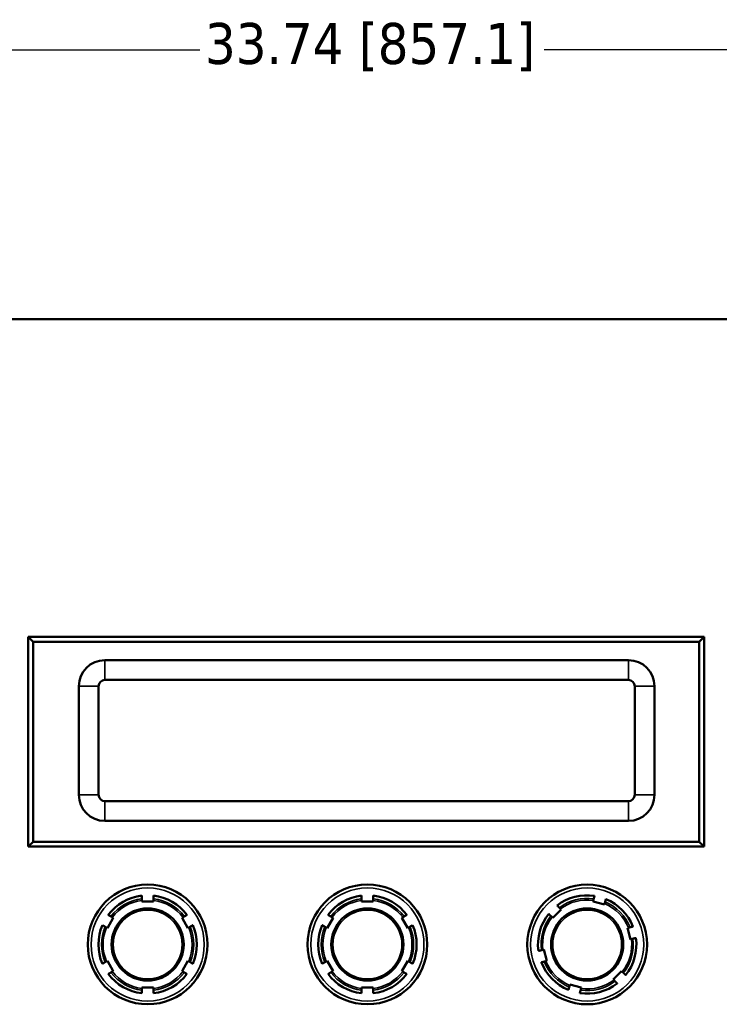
# Model space of a CAD drawing. Header units: inches. Extents: x 1.4 to 53.9, y 1.3 to 58.
# Tile 185 of 227: x 32.3 to 36.6, y 49.4 to 55.4. Entities that reach past the tile are written whole.
import ezdxf

# ---------------------------------------------------------------- set-up
doc = ezdxf.new("R2010")
doc.units = ezdxf.units.IN
doc.header["$MEASUREMENT"] = 0
for name, color, linetype, lineweight in [('Dimension (ANSI)', 7, 'Continuous', 25), ('Visible (ANSI)', 7, 'Continuous', 50), ('Visible Narrow (ANSI)', 7, 'Continuous', 35)]:
    doc.layers.add(name, color=color, linetype=linetype, lineweight=lineweight)
doc.styles.add('Note Text (ANSI)', font='tahoma.ttf')
doc.dimstyles.new('Default (ANSI)', dxfattribs={"dimtxt": 0.25, "dimasz": 0.098425, "dimexe": 0.125, "dimexo": 0.0625, "dimgap": 0.031496, "dimtad": 0, "dimtih": 1, "dimtoh": 1, "dimrnd": 1e-08, "dimzin": 4, "dimdsep": 46, "dimtxsty": 'Note Text (ANSI)', "dimcen": 0.09, "dimdle": 0.393701, "dimclrd": 256, "dimclre": 256, "dimclrt": 256, "dimadec": 0, "dimazin": 1, "dimtfac": 1, "dimtofl": 0, "dimtmove": 0, "dimatfit": 3, "dimfxl": 1, "dimtolj": 1, "dimtzin": 4, "dimlwd": -1, "dimlwe": -1, "dimarcsym": 0})

# ---------------------------------------------------------------- blocks, each defined once
blk = doc.blocks.new('*D8')
at = {"layer": 'Defpoints', "color": 0, "transparency": 16777216}
for p in [(51.3302, 55.1945), (17.5862, 52.9111), (51.3302, 52.9061)]:
    blk.add_point(p, dxfattribs=at)
at = {"layer": 'Dimension (ANSI)', "transparency": 16777216}
for p, q in [((17.5862, 52.9736), (17.5862, 55.3195)), ((51.3302, 52.9686), (51.3302, 55.3195)), ((17.6846, 55.1945), (33.4085, 55.1945)), ((51.2318, 55.1945), (35.5079, 55.1945))]:
    blk.add_line(p, q, dxfattribs=at)
for points in [[(17.6846, 55.2109), (17.6846, 55.1781), (17.5862, 55.1945)], [(51.2318, 55.2109), (51.2318, 55.1781), (51.3302, 55.1945)]]:
    blk.add_solid(points, dxfattribs=at)
at = {"layer": 'Dimension (ANSI)', "transparency": 16777216, "insert": (33.44, 55.3581), "char_height": 0.25, "attachment_point": 1, "style": 'Note Text (ANSI)'}
blk.add_mtext('\\A1;33.74 [857.1]', dxfattribs=at)

msp = doc.modelspace()

# ---------------------------------------------------------------- linework, layer by layer
at = {"layer": 'Visible (ANSI)'}
for p, q in [((50.4909, 53.5511), (18.5862, 53.5511)), ((36.4834, 51.6142), (32.3616, 51.6142)), ((32.3616, 51.6142), (32.3916, 51.5842)), ((32.3616, 51.6142), (32.3616, 50.3342)), ((36.4534, 51.5842), (36.4834, 51.6142)), ((36.4834, 50.3342), (36.4834, 51.6142)), ((32.3916, 51.5842), (36.4534, 51.5842)), ((32.3916, 50.3642), (32.3916, 51.5842)), ((36.4534, 51.5842), (36.4534, 50.3642)), ((36.0219, 51.4711), (32.8294, 51.4711)), ((32.6707, 51.3124), (32.6707, 50.6499)), ((32.7907, 50.6499), (32.7907, 51.3124)), ((32.8294, 51.3511), (36.0219, 51.3511)), ((36.0607, 51.3124), (36.0607, 50.6499)), ((36.1807, 50.6499), (36.1807, 51.3124)), ((36.0219, 50.6111), (32.8294, 50.6111)), ((32.8294, 50.4911), (36.0219, 50.4911)), ((32.3916, 50.3642), (32.3616, 50.3342)), ((32.3616, 50.3342), (36.4834, 50.3342)), ((36.4534, 50.3642), (32.3916, 50.3642)), ((36.4534, 50.3642), (36.4834, 50.3342)), ((33.0542, 50.0001), (33.0542, 50.0063)), ((33.1262, 50.0001), (33.0542, 50.0001)), ((33.1262, 50.0063), (33.1262, 50.0001)), ((34.3942, 50), (34.3942, 50.0063)), ((34.4662, 50), (34.3942, 50)), ((34.4662, 50.0063), (34.4662, 50)), ((35.8058, 50), (35.8075, 50.0061)), ((35.8752, 49.9808), (35.8058, 50)), ((35.8769, 49.9868), (35.8752, 49.9808)), ((35.6117, 49.9499), (35.5603, 49.8994)), ((35.6073, 49.9543), (35.6117, 49.9499)), ((32.8806, 49.8998), (32.8446, 49.8375)), ((32.8751, 49.9029), (32.8806, 49.8998)), ((33.2998, 49.8998), (33.3053, 49.9029)), ((33.3358, 49.8375), (33.2998, 49.8998)), ((34.2206, 49.8998), (34.1846, 49.8374)), ((34.2151, 49.9029), (34.2206, 49.8998)), ((34.6398, 49.8998), (34.6453, 49.9029)), ((34.6758, 49.8374), (34.6398, 49.8998)), ((35.5603, 49.8994), (35.5559, 49.9039)), ((32.8446, 49.8375), (32.8391, 49.8406)), ((33.3413, 49.8406), (33.3358, 49.8375)), ((34.1846, 49.8374), (34.1791, 49.8406)), ((34.6813, 49.8406), (34.6758, 49.8374)), ((36.0157, 49.8378), (36.0218, 49.8393)), ((36.0337, 49.7681), (36.0157, 49.8378)), ((36.0398, 49.7696), (36.0337, 49.7681)), ((35.5006, 49.7046), (35.5067, 49.7062)), ((35.5067, 49.7062), (35.5247, 49.6365)), ((32.8391, 49.6338), (32.8446, 49.637)), ((32.8446, 49.637), (32.8806, 49.5746)), ((33.2998, 49.5746), (33.3358, 49.637)), ((33.3358, 49.637), (33.3413, 49.6338)), ((34.1791, 49.6338), (34.1846, 49.6369)), ((34.1846, 49.6369), (34.2206, 49.5746)), ((34.6398, 49.5746), (34.6758, 49.6369)), ((34.6758, 49.6369), (34.6813, 49.6338)), ((35.5247, 49.6365), (35.5187, 49.6349)), ((32.8806, 49.5746), (32.8751, 49.5715)), ((33.3053, 49.5715), (33.2998, 49.5746)), ((34.2206, 49.5746), (34.2151, 49.5714)), ((34.6453, 49.5714), (34.6398, 49.5746)), ((35.9287, 49.5244), (35.9801, 49.5749)), ((35.9801, 49.5749), (35.9845, 49.5704)), ((35.6636, 49.4874), (35.6652, 49.4935)), ((35.6652, 49.4935), (35.7346, 49.4742)), ((35.9331, 49.5199), (35.9287, 49.5244)), ((33.0542, 49.4681), (33.0542, 49.4744)), ((33.0542, 49.4744), (33.1262, 49.4744)), ((33.1262, 49.4744), (33.1262, 49.4681)), ((34.3942, 49.468), (34.3942, 49.4743)), ((34.3942, 49.4743), (34.4662, 49.4743)), ((34.4662, 49.4743), (34.4662, 49.468)), ((35.7346, 49.4742), (35.7329, 49.4682))]:
    msp.add_line(p, q, dxfattribs=at)
for centre, radius in [((33.0902, 49.7372), 0.365), ((34.4302, 49.7372), 0.365), ((35.7702, 49.7371), 0.365), ((33.0902, 49.7372), 0.22), ((34.4302, 49.7372), 0.22), ((35.7702, 49.7371), 0.22)]:
    msp.add_circle(centre, radius, dxfattribs=at)
for centre, radius, start, end in [((32.8294, 51.3124), 0.1588, 90, 180), ((36.0219, 51.3124), 0.1588, 0, 90), ((32.8294, 51.3124), 0.0388, 90, 180), ((36.0219, 51.3124), 0.0388, 0, 90), ((32.8294, 50.6499), 0.1588, 180, 270), ((32.8294, 50.6499), 0.0388, 180, 270), ((36.0219, 50.6499), 0.1588, 270, 0), ((36.0219, 50.6499), 0.0388, 270, 0), ((33.0902, 49.7372), 0.3, 96.8921, 143.1079), ((33.0902, 49.7372), 0.3, 36.8921, 83.1079), ((34.4302, 49.7372), 0.3, 96.8921, 143.1079), ((34.4302, 49.7372), 0.3, 36.8921, 83.1079), ((35.7702, 49.7371), 0.3, 81.38371, 127.5995), ((35.7702, 49.7371), 0.3, 21.38371, 67.5995), ((35.7702, 49.7371), 0.3, 141.38371, 187.5995), ((33.0902, 49.7372), 0.3, 156.8921, 203.1079), ((33.0902, 49.7372), 0.3, 336.8921, 23.1079), ((34.4302, 49.7372), 0.3, 156.8921, 203.1079), ((34.4302, 49.7372), 0.3, 336.8921, 23.1079), ((35.7702, 49.7371), 0.3, 321.38371, 7.5995), ((35.7702, 49.7371), 0.3, 201.38371, 247.5995), ((33.0902, 49.7372), 0.3, 216.8921, 263.1079), ((33.0902, 49.7372), 0.3, 276.8921, 323.1079), ((34.4302, 49.7372), 0.3, 216.8921, 263.1079), ((34.4302, 49.7372), 0.3, 276.8921, 323.1079), ((35.7702, 49.7371), 0.3, 261.38371, 307.5995)]:
    msp.add_arc(centre, radius, start, end, dxfattribs=at)
for points, weights in [([(33.0542, 50.0164), (33.0542, 50.0254), (33.0542, 50.035)], [1.00002012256, 1.00052363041, 1]), ([(33.1262, 50.035), (33.1262, 50.0254), (33.1262, 50.0164)], [1, 1.00052363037, 1.00002012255]), ([(34.3942, 50.0164), (34.3942, 50.0254), (34.3942, 50.035)], [1.00002012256, 1.00052363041, 1]), ([(34.4662, 50.035), (34.4662, 50.0254), (34.4662, 50.0164)], [1, 1.00052363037, 1.00002012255]), ([(35.8102, 50.0158), (35.8126, 50.0245), (35.8152, 50.0337)], [1.00002012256, 1.00052363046, 1]), ([(35.5872, 49.9748), (35.5939, 49.968), (35.6002, 49.9615)], [1, 1.00052363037, 1.00002012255]), ([(35.8845, 50.0145), (35.882, 50.0052), (35.8796, 49.9965)], [1, 1.00052363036, 1.00002012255]), ([(32.8503, 49.9173), (32.8586, 49.9125), (32.8664, 49.908)], [1, 1.00052363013, 1.00002012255]), ([(33.314, 49.908), (33.3218, 49.9125), (33.3301, 49.9173)], [1.00002012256, 1.00052363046, 1]), ([(34.1903, 49.9173), (34.1986, 49.9125), (34.2064, 49.9079)], [1, 1.00052363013, 1.00002012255]), ([(34.654, 49.9079), (34.6618, 49.9125), (34.6701, 49.9173)], [1.00002012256, 1.00052363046, 1]), ([(35.5489, 49.9111), (35.5425, 49.9175), (35.5358, 49.9244)], [1.00002012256, 1.00052363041, 1]), ([(32.8304, 49.8456), (32.8226, 49.8501), (32.8143, 49.8549)], [1.00002012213, 1.00052361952, 1]), ([(33.3661, 49.8549), (33.3578, 49.8501), (33.35, 49.8456)], [1, 1.00052363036, 1.00002012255]), ([(34.1704, 49.8456), (34.1626, 49.8501), (34.1543, 49.8549)], [1.00002012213, 1.00052361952, 1]), ([(34.7061, 49.8549), (34.6978, 49.8501), (34.69, 49.8456)], [1, 1.00052363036, 1.00002012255]), ([(36.0315, 49.8419), (36.0403, 49.8441), (36.0496, 49.8465)], [1.00002012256, 1.00052363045, 1]), ([(36.0676, 49.7768), (36.0583, 49.7744), (36.0495, 49.7721)], [1, 1.00052363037, 1.00002012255]), ([(35.4728, 49.6975), (35.4821, 49.6999), (35.4909, 49.7021)], [1, 1.00052363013, 1.00002012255]), ([(32.8143, 49.6195), (32.8226, 49.6243), (32.8304, 49.6288)], [1, 1.00052363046, 1.00002012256]), ([(33.35, 49.6288), (33.3578, 49.6243), (33.3661, 49.6195)], [1.00002012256, 1.00052363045, 1]), ([(34.1543, 49.6194), (34.1626, 49.6242), (34.1704, 49.6287)], [1, 1.00052363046, 1.00002012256]), ([(34.69, 49.6287), (34.6978, 49.6242), (34.7061, 49.6194)], [1.00002012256, 1.00052363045, 1]), ([(35.5089, 49.6324), (35.5002, 49.6302), (35.4909, 49.6277)], [1.00002012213, 1.00052361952, 1]), ([(32.8664, 49.5664), (32.8586, 49.5619), (32.8503, 49.5571)], [1.00002012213, 1.00052361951, 1]), ([(33.3301, 49.5571), (33.3218, 49.5619), (33.314, 49.5664)], [1, 1.00052363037, 1.00002012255]), ([(34.2064, 49.5664), (34.1986, 49.5619), (34.1903, 49.5571)], [1.00002012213, 1.00052361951, 1]), ([(34.6701, 49.5571), (34.6618, 49.5619), (34.654, 49.5664)], [1, 1.00052363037, 1.00002012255]), ([(35.9916, 49.5632), (35.9979, 49.5568), (36.0046, 49.5499)], [1.00002012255, 1.00052363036, 1]), ([(35.9533, 49.4994), (35.9465, 49.5063), (35.9402, 49.5127)], [1, 1.0005236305, 1.00002012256]), ([(33.0542, 49.4394), (33.0542, 49.449), (33.0542, 49.458)], [1, 1.0005236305, 1.00002012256]), ([(33.1262, 49.458), (33.1262, 49.449), (33.1262, 49.4394)], [1.00002012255, 1.00052363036, 1]), ([(34.3942, 49.4393), (34.3942, 49.4489), (34.3942, 49.458)], [1, 1.0005236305, 1.00002012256]), ([(34.4662, 49.458), (34.4662, 49.4489), (34.4662, 49.4393)], [1.00002012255, 1.00052363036, 1]), ([(35.6559, 49.4598), (35.6585, 49.469), (35.6609, 49.4777)], [1, 1.00052363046, 1.00002012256]), ([(35.7302, 49.4585), (35.7278, 49.4498), (35.7253, 49.4405)], [1.00002012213, 1.00052361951, 1])]:
    msp.add_rational_spline(points, weights, degree=2, dxfattribs=at)
for points, knots in [([(33.0542, 50.0063), (33.0542, 50.0076), (33.0542, 50.0091), (33.0542, 50.0114), (33.0542, 50.0126), (33.0542, 50.0144), (33.0542, 50.0152), (33.0542, 50.0161), (33.0542, 50.0164), (33.0542, 50.0164)], [-0.037779, -0.037779, -0.037779, -0.037779, -0.02826573, -0.02826573, -0.01879725, -0.01879725, -0.0093788, -0.0093788, -0.00090854, -0.00090854, -0.00090854, -0.00090854]), ([(33.1262, 50.0164), (33.1262, 50.0164), (33.1262, 50.0161), (33.1262, 50.0152), (33.1262, 50.0144), (33.1262, 50.0126), (33.1262, 50.0114), (33.1262, 50.0091), (33.1262, 50.0076), (33.1262, 50.0063)], [0.00090854, 0.00090854, 0.00090854, 0.00090854, 0.0093788, 0.0093788, 0.01879725, 0.01879725, 0.02826573, 0.02826573, 0.037779, 0.037779, 0.037779, 0.037779]), ([(34.3942, 50.0063), (34.3942, 50.0075), (34.3942, 50.009), (34.3942, 50.0113), (34.3942, 50.0126), (34.3942, 50.0143), (34.3942, 50.0151), (34.3942, 50.016), (34.3942, 50.0163), (34.3942, 50.0164)], [-0.037779, -0.037779, -0.037779, -0.037779, -0.02826573, -0.02826573, -0.01879725, -0.01879725, -0.0093788, -0.0093788, -0.00090854, -0.00090854, -0.00090854, -0.00090854]), ([(34.4662, 50.0164), (34.4662, 50.0163), (34.4662, 50.016), (34.4662, 50.0151), (34.4662, 50.0143), (34.4662, 50.0126), (34.4662, 50.0113), (34.4662, 50.009), (34.4662, 50.0075), (34.4662, 50.0063)], [0.00090854, 0.00090854, 0.00090854, 0.00090854, 0.0093788, 0.0093788, 0.01879725, 0.01879725, 0.02826573, 0.02826573, 0.037779, 0.037779, 0.037779, 0.037779]), ([(35.8075, 50.0061), (35.8078, 50.0073), (35.8082, 50.0087), (35.8088, 50.0109), (35.8092, 50.0121), (35.8096, 50.0138), (35.8098, 50.0146), (35.8101, 50.0155), (35.8102, 50.0158), (35.8102, 50.0158)], [-0.037779, -0.037779, -0.037779, -0.037779, -0.02826573, -0.02826573, -0.01879725, -0.01879725, -0.0093788, -0.0093788, -0.00090854, -0.00090854, -0.00090854, -0.00090854]), ([(35.8796, 49.9965), (35.8795, 49.9965), (35.8795, 49.9962), (35.8792, 49.9954), (35.879, 49.9946), (35.8785, 49.9929), (35.8782, 49.9917), (35.8776, 49.9894), (35.8772, 49.988), (35.8769, 49.9868)], [0.00090854, 0.00090854, 0.00090854, 0.00090854, 0.0093788, 0.0093788, 0.01879725, 0.01879725, 0.02826573, 0.02826573, 0.037779, 0.037779, 0.037779, 0.037779]), ([(35.5559, 49.9039), (35.5551, 49.9048), (35.554, 49.9058), (35.5524, 49.9075), (35.5515, 49.9083), (35.5503, 49.9096), (35.5497, 49.9102), (35.5491, 49.9108), (35.5489, 49.911), (35.5489, 49.9111)], [-0.037779, -0.037779, -0.037779, -0.037779, -0.02826573, -0.02826573, -0.01879725, -0.01879725, -0.0093788, -0.0093788, -0.00090854, -0.00090854, -0.00090854, -0.00090854]), ([(35.6002, 49.9615), (35.6003, 49.9615), (35.6005, 49.9613), (35.6011, 49.9607), (35.6017, 49.9601), (35.6029, 49.9588), (35.6038, 49.9579), (35.6054, 49.9563), (35.6064, 49.9552), (35.6073, 49.9543)], [0.00090854, 0.00090854, 0.00090854, 0.00090854, 0.0093788, 0.0093788, 0.01879725, 0.01879725, 0.02826573, 0.02826573, 0.037779, 0.037779, 0.037779, 0.037779]), ([(32.8664, 49.908), (32.8664, 49.908), (32.8667, 49.9078), (32.8675, 49.9074), (32.8682, 49.907), (32.8697, 49.9061), (32.8708, 49.9055), (32.8728, 49.9043), (32.8741, 49.9036), (32.8751, 49.9029)], [0.00090854, 0.00090854, 0.00090854, 0.00090854, 0.0093788, 0.0093788, 0.01879725, 0.01879725, 0.02826573, 0.02826573, 0.037779, 0.037779, 0.037779, 0.037779]), ([(33.3053, 49.9029), (33.3064, 49.9036), (33.3076, 49.9043), (33.3096, 49.9055), (33.3107, 49.9061), (33.3122, 49.907), (33.3129, 49.9074), (33.3137, 49.9078), (33.314, 49.908), (33.314, 49.908)], [-0.037779, -0.037779, -0.037779, -0.037779, -0.02826573, -0.02826573, -0.01879725, -0.01879725, -0.0093788, -0.0093788, -0.00090854, -0.00090854, -0.00090854, -0.00090854]), ([(34.2064, 49.9079), (34.2064, 49.9079), (34.2067, 49.9078), (34.2075, 49.9073), (34.2082, 49.9069), (34.2097, 49.906), (34.2108, 49.9054), (34.2128, 49.9043), (34.2141, 49.9035), (34.2151, 49.9029)], [0.00090854, 0.00090854, 0.00090854, 0.00090854, 0.0093788, 0.0093788, 0.01879725, 0.01879725, 0.02826573, 0.02826573, 0.037779, 0.037779, 0.037779, 0.037779]), ([(34.6453, 49.9029), (34.6464, 49.9035), (34.6476, 49.9043), (34.6496, 49.9054), (34.6507, 49.906), (34.6522, 49.9069), (34.6529, 49.9073), (34.6537, 49.9078), (34.654, 49.9079), (34.654, 49.9079)], [-0.037779, -0.037779, -0.037779, -0.037779, -0.02826573, -0.02826573, -0.01879725, -0.01879725, -0.0093788, -0.0093788, -0.00090854, -0.00090854, -0.00090854, -0.00090854]), ([(32.8391, 49.8406), (32.8381, 49.8412), (32.8368, 49.842), (32.8348, 49.8431), (32.8337, 49.8437), (32.8322, 49.8446), (32.8315, 49.845), (32.8307, 49.8455), (32.8304, 49.8456), (32.8304, 49.8456)], [-0.037779, -0.037779, -0.037779, -0.037779, -0.02826573, -0.02826573, -0.01879725, -0.01879725, -0.0093788, -0.0093788, -0.00090854, -0.00090854, -0.00090854, -0.00090854]), ([(33.35, 49.8456), (33.35, 49.8456), (33.3497, 49.8455), (33.3489, 49.845), (33.3482, 49.8446), (33.3467, 49.8437), (33.3456, 49.8431), (33.3436, 49.842), (33.3424, 49.8412), (33.3413, 49.8406)], [0.00090854, 0.00090854, 0.00090854, 0.00090854, 0.0093788, 0.0093788, 0.01879725, 0.01879725, 0.02826573, 0.02826573, 0.037779, 0.037779, 0.037779, 0.037779]), ([(34.1791, 49.8406), (34.1781, 49.8412), (34.1768, 49.8419), (34.1748, 49.8431), (34.1737, 49.8437), (34.1722, 49.8446), (34.1715, 49.845), (34.1707, 49.8454), (34.1704, 49.8456), (34.1704, 49.8456)], [-0.037779, -0.037779, -0.037779, -0.037779, -0.02826573, -0.02826573, -0.01879725, -0.01879725, -0.0093788, -0.0093788, -0.00090854, -0.00090854, -0.00090854, -0.00090854]), ([(34.69, 49.8456), (34.69, 49.8456), (34.6897, 49.8454), (34.6889, 49.845), (34.6882, 49.8446), (34.6867, 49.8437), (34.6856, 49.8431), (34.6836, 49.8419), (34.6824, 49.8412), (34.6813, 49.8406)], [0.00090854, 0.00090854, 0.00090854, 0.00090854, 0.0093788, 0.0093788, 0.01879725, 0.01879725, 0.02826573, 0.02826573, 0.037779, 0.037779, 0.037779, 0.037779]), ([(36.0218, 49.8393), (36.023, 49.8396), (36.0244, 49.84), (36.0266, 49.8406), (36.0278, 49.8409), (36.0295, 49.8413), (36.0303, 49.8415), (36.0312, 49.8418), (36.0315, 49.8418), (36.0315, 49.8419)], [-0.037779, -0.037779, -0.037779, -0.037779, -0.02826573, -0.02826573, -0.01879725, -0.01879725, -0.0093788, -0.0093788, -0.00090854, -0.00090854, -0.00090854, -0.00090854]), ([(36.0495, 49.7721), (36.0495, 49.7721), (36.0492, 49.7721), (36.0483, 49.7718), (36.0475, 49.7716), (36.0458, 49.7712), (36.0446, 49.7709), (36.0424, 49.7703), (36.041, 49.7699), (36.0398, 49.7696)], [0.00090854, 0.00090854, 0.00090854, 0.00090854, 0.0093788, 0.0093788, 0.01879725, 0.01879725, 0.02826573, 0.02826573, 0.037779, 0.037779, 0.037779, 0.037779]), ([(35.4909, 49.7021), (35.4909, 49.7021), (35.4912, 49.7022), (35.4921, 49.7024), (35.4929, 49.7026), (35.4946, 49.7031), (35.4958, 49.7034), (35.498, 49.704), (35.4994, 49.7043), (35.5006, 49.7046)], [0.00090854, 0.00090854, 0.00090854, 0.00090854, 0.0093788, 0.0093788, 0.01879725, 0.01879725, 0.02826573, 0.02826573, 0.037779, 0.037779, 0.037779, 0.037779]), ([(32.8304, 49.6288), (32.8304, 49.6288), (32.8307, 49.629), (32.8315, 49.6294), (32.8322, 49.6298), (32.8337, 49.6307), (32.8348, 49.6313), (32.8368, 49.6325), (32.8381, 49.6332), (32.8391, 49.6338)], [0.00090854, 0.00090854, 0.00090854, 0.00090854, 0.0093788, 0.0093788, 0.01879725, 0.01879725, 0.02826573, 0.02826573, 0.037779, 0.037779, 0.037779, 0.037779]), ([(33.3413, 49.6338), (33.3424, 49.6332), (33.3436, 49.6325), (33.3456, 49.6313), (33.3467, 49.6307), (33.3482, 49.6298), (33.3489, 49.6294), (33.3497, 49.629), (33.35, 49.6288), (33.35, 49.6288)], [-0.037779, -0.037779, -0.037779, -0.037779, -0.02826573, -0.02826573, -0.01879725, -0.01879725, -0.0093788, -0.0093788, -0.00090854, -0.00090854, -0.00090854, -0.00090854]), ([(34.1704, 49.6287), (34.1704, 49.6288), (34.1707, 49.6289), (34.1715, 49.6294), (34.1722, 49.6298), (34.1737, 49.6307), (34.1748, 49.6313), (34.1768, 49.6324), (34.1781, 49.6332), (34.1791, 49.6338)], [0.00090854, 0.00090854, 0.00090854, 0.00090854, 0.0093788, 0.0093788, 0.01879725, 0.01879725, 0.02826573, 0.02826573, 0.037779, 0.037779, 0.037779, 0.037779]), ([(34.6813, 49.6338), (34.6824, 49.6332), (34.6836, 49.6324), (34.6856, 49.6313), (34.6867, 49.6307), (34.6882, 49.6298), (34.6889, 49.6294), (34.6897, 49.6289), (34.69, 49.6288), (34.69, 49.6287)], [-0.037779, -0.037779, -0.037779, -0.037779, -0.02826573, -0.02826573, -0.01879725, -0.01879725, -0.0093788, -0.0093788, -0.00090854, -0.00090854, -0.00090854, -0.00090854]), ([(35.5187, 49.6349), (35.5174, 49.6346), (35.516, 49.6343), (35.5138, 49.6337), (35.5126, 49.6334), (35.5109, 49.6329), (35.5101, 49.6327), (35.5092, 49.6325), (35.5089, 49.6324), (35.5089, 49.6324)], [-0.037779, -0.037779, -0.037779, -0.037779, -0.02826573, -0.02826573, -0.01879725, -0.01879725, -0.0093788, -0.0093788, -0.00090854, -0.00090854, -0.00090854, -0.00090854]), ([(32.8751, 49.5715), (32.8741, 49.5708), (32.8728, 49.5701), (32.8708, 49.569), (32.8697, 49.5683), (32.8682, 49.5675), (32.8675, 49.567), (32.8667, 49.5666), (32.8664, 49.5665), (32.8664, 49.5664)], [-0.037779, -0.037779, -0.037779, -0.037779, -0.02826573, -0.02826573, -0.01879725, -0.01879725, -0.0093788, -0.0093788, -0.00090854, -0.00090854, -0.00090854, -0.00090854]), ([(33.314, 49.5664), (33.314, 49.5665), (33.3137, 49.5666), (33.3129, 49.567), (33.3122, 49.5675), (33.3107, 49.5683), (33.3096, 49.569), (33.3076, 49.5701), (33.3064, 49.5708), (33.3053, 49.5715)], [0.00090854, 0.00090854, 0.00090854, 0.00090854, 0.0093788, 0.0093788, 0.01879725, 0.01879725, 0.02826573, 0.02826573, 0.037779, 0.037779, 0.037779, 0.037779]), ([(34.2151, 49.5714), (34.2141, 49.5708), (34.2128, 49.5701), (34.2108, 49.5689), (34.2097, 49.5683), (34.2082, 49.5674), (34.2075, 49.567), (34.2067, 49.5666), (34.2064, 49.5664), (34.2064, 49.5664)], [-0.037779, -0.037779, -0.037779, -0.037779, -0.02826573, -0.02826573, -0.01879725, -0.01879725, -0.0093788, -0.0093788, -0.00090854, -0.00090854, -0.00090854, -0.00090854]), ([(34.654, 49.5664), (34.654, 49.5664), (34.6537, 49.5666), (34.6529, 49.567), (34.6522, 49.5674), (34.6507, 49.5683), (34.6496, 49.5689), (34.6476, 49.5701), (34.6464, 49.5708), (34.6453, 49.5714)], [0.00090854, 0.00090854, 0.00090854, 0.00090854, 0.0093788, 0.0093788, 0.01879725, 0.01879725, 0.02826573, 0.02826573, 0.037779, 0.037779, 0.037779, 0.037779]), ([(35.9845, 49.5704), (35.9854, 49.5695), (35.9864, 49.5684), (35.988, 49.5668), (35.9889, 49.5659), (35.9901, 49.5647), (35.9907, 49.5641), (35.9913, 49.5634), (35.9915, 49.5632), (35.9916, 49.5632)], [-0.037779, -0.037779, -0.037779, -0.037779, -0.02826573, -0.02826573, -0.01879725, -0.01879725, -0.0093788, -0.0093788, -0.00090854, -0.00090854, -0.00090854, -0.00090854]), ([(35.9402, 49.5127), (35.9402, 49.5128), (35.94, 49.513), (35.9393, 49.5136), (35.9388, 49.5142), (35.9375, 49.5155), (35.9367, 49.5163), (35.935, 49.518), (35.934, 49.519), (35.9331, 49.5199)], [0.00090854, 0.00090854, 0.00090854, 0.00090854, 0.0093788, 0.0093788, 0.01879725, 0.01879725, 0.02826573, 0.02826573, 0.037779, 0.037779, 0.037779, 0.037779]), ([(33.0542, 49.458), (33.0542, 49.458), (33.0542, 49.4583), (33.0542, 49.4592), (33.0542, 49.4601), (33.0542, 49.4618), (33.0542, 49.4631), (33.0542, 49.4654), (33.0542, 49.4668), (33.0542, 49.4681)], [0.00090854, 0.00090854, 0.00090854, 0.00090854, 0.0093788, 0.0093788, 0.01879725, 0.01879725, 0.02826573, 0.02826573, 0.037779, 0.037779, 0.037779, 0.037779]), ([(33.1262, 49.4681), (33.1262, 49.4668), (33.1262, 49.4654), (33.1262, 49.4631), (33.1262, 49.4618), (33.1262, 49.4601), (33.1262, 49.4592), (33.1262, 49.4583), (33.1262, 49.458), (33.1262, 49.458)], [-0.037779, -0.037779, -0.037779, -0.037779, -0.02826573, -0.02826573, -0.01879725, -0.01879725, -0.0093788, -0.0093788, -0.00090854, -0.00090854, -0.00090854, -0.00090854]), ([(34.3942, 49.458), (34.3942, 49.458), (34.3942, 49.4583), (34.3942, 49.4592), (34.3942, 49.46), (34.3942, 49.4618), (34.3942, 49.463), (34.3942, 49.4653), (34.3942, 49.4668), (34.3942, 49.468)], [0.00090854, 0.00090854, 0.00090854, 0.00090854, 0.0093788, 0.0093788, 0.01879725, 0.01879725, 0.02826573, 0.02826573, 0.037779, 0.037779, 0.037779, 0.037779]), ([(34.4662, 49.468), (34.4662, 49.4668), (34.4662, 49.4653), (34.4662, 49.463), (34.4662, 49.4618), (34.4662, 49.46), (34.4662, 49.4592), (34.4662, 49.4583), (34.4662, 49.458), (34.4662, 49.458)], [-0.037779, -0.037779, -0.037779, -0.037779, -0.02826573, -0.02826573, -0.01879725, -0.01879725, -0.0093788, -0.0093788, -0.00090854, -0.00090854, -0.00090854, -0.00090854]), ([(35.6609, 49.4777), (35.6609, 49.4778), (35.661, 49.478), (35.6612, 49.4789), (35.6614, 49.4797), (35.6619, 49.4814), (35.6622, 49.4826), (35.6628, 49.4848), (35.6632, 49.4862), (35.6636, 49.4874)], [0.00090854, 0.00090854, 0.00090854, 0.00090854, 0.0093788, 0.0093788, 0.01879725, 0.01879725, 0.02826573, 0.02826573, 0.037779, 0.037779, 0.037779, 0.037779]), ([(35.7329, 49.4682), (35.7326, 49.467), (35.7322, 49.4656), (35.7316, 49.4633), (35.7313, 49.4621), (35.7308, 49.4605), (35.7306, 49.4597), (35.7303, 49.4588), (35.7303, 49.4585), (35.7302, 49.4585)], [-0.037779, -0.037779, -0.037779, -0.037779, -0.02826573, -0.02826573, -0.01879725, -0.01879725, -0.0093788, -0.0093788, -0.00090854, -0.00090854, -0.00090854, -0.00090854])]:
    msp.add_open_spline(points, degree=3, knots=knots, dxfattribs=at)
at = {"layer": 'Visible Narrow (ANSI)'}
for p, q in [((32.8294, 51.4711), (32.8294, 51.3511)), ((36.0219, 51.3511), (36.0219, 51.4711)), ((32.6707, 51.3124), (32.7907, 51.3124)), ((36.0607, 51.3124), (36.1807, 51.3124)), ((32.6707, 50.6499), (32.7907, 50.6499)), ((36.0607, 50.6499), (36.1807, 50.6499)), ((32.8294, 50.4911), (32.8294, 50.6111)), ((36.0219, 50.6111), (36.0219, 50.4911))]:
    msp.add_line(p, q, dxfattribs=at)
for centre, radius in [((33.0902, 49.7372), 0.345), ((34.4302, 49.7372), 0.345), ((35.7702, 49.7371), 0.345), ((33.0902, 49.7372), 0.21), ((34.4302, 49.7372), 0.21), ((35.7702, 49.7371), 0.21)]:
    msp.add_circle(centre, radius, dxfattribs=at)
for centre, radius, start, end in [((33.0902, 49.7372), 0.2815, 97.3471, 142.6529), ((33.0902, 49.7372), 0.2715, 97.61909, 142.38091), ((33.0902, 49.7372), 0.2815, 37.3471, 82.6529), ((33.0902, 49.7372), 0.2715, 37.61909, 82.38091), ((34.4302, 49.7372), 0.2815, 97.3471, 142.6529), ((34.4302, 49.7372), 0.2715, 97.61909, 142.38091), ((34.4302, 49.7372), 0.2815, 37.3471, 82.6529), ((34.4302, 49.7372), 0.2715, 37.61909, 82.38091), ((35.7702, 49.7371), 0.2815, 81.8387, 127.1445), ((35.7702, 49.7371), 0.2715, 82.11069, 126.87252), ((35.7702, 49.7371), 0.2715, 22.11069, 66.87252), ((35.7702, 49.7371), 0.2815, 21.8387, 67.1445), ((35.7702, 49.7371), 0.2815, 141.8387, 187.1445), ((35.7702, 49.7371), 0.2715, 142.11069, 186.87252), ((33.0902, 49.7372), 0.2815, 157.3471, 202.6529), ((33.0902, 49.7372), 0.2715, 157.61909, 202.38091), ((33.0902, 49.7372), 0.2715, 337.61909, 22.38091), ((33.0902, 49.7372), 0.2815, 337.3471, 22.6529), ((34.4302, 49.7372), 0.2815, 157.3471, 202.6529), ((34.4302, 49.7372), 0.2715, 157.61909, 202.38091), ((34.4302, 49.7372), 0.2715, 337.61909, 22.38091), ((34.4302, 49.7372), 0.2815, 337.3471, 22.6529), ((35.7702, 49.7371), 0.2715, 322.11069, 6.87252), ((35.7702, 49.7371), 0.2815, 321.8387, 7.1445), ((35.7702, 49.7371), 0.2815, 201.8387, 247.1445), ((35.7702, 49.7371), 0.2715, 202.11069, 246.87252), ((33.0902, 49.7372), 0.2815, 217.3471, 262.6529), ((33.0902, 49.7372), 0.2715, 217.61909, 262.38091), ((33.0902, 49.7372), 0.2715, 277.61909, 322.38091), ((33.0902, 49.7372), 0.2815, 277.3471, 322.6529), ((34.4302, 49.7372), 0.2815, 217.3471, 262.6529), ((34.4302, 49.7372), 0.2715, 217.61909, 262.38091), ((34.4302, 49.7372), 0.2715, 277.61909, 322.38091), ((34.4302, 49.7372), 0.2815, 277.3471, 322.6529), ((35.7702, 49.7371), 0.2815, 261.8387, 307.1445), ((35.7702, 49.7371), 0.2715, 262.11069, 306.87252)]:
    msp.add_arc(centre, radius, start, end, dxfattribs=at)

# ---------------------------------------------------------------- dimensions: what is measured, and where the dimension line sits
at = {"layer": 'Dimension (ANSI)'}
dim = msp.add_linear_dim(base=(51.3302, 55.1945), p1=(17.5862, 52.9111), p2=(51.3302, 52.9061), angle=180, dimstyle='Default (ANSI)', override={"dimtih": 0, "dimtoh": 0, "dimdec": 2, "dimtp": 0, "dimtm": 0, "dimtdec": 2, "dimatfit": 1}, dxfattribs=at)
dim.commit()
dim.dimension.update_dxf_attribs({"geometry": '*D8', "text_midpoint": (34.4582, 55.1945), "dimtype": 160})

doc.saveas('drawing.dxf')
